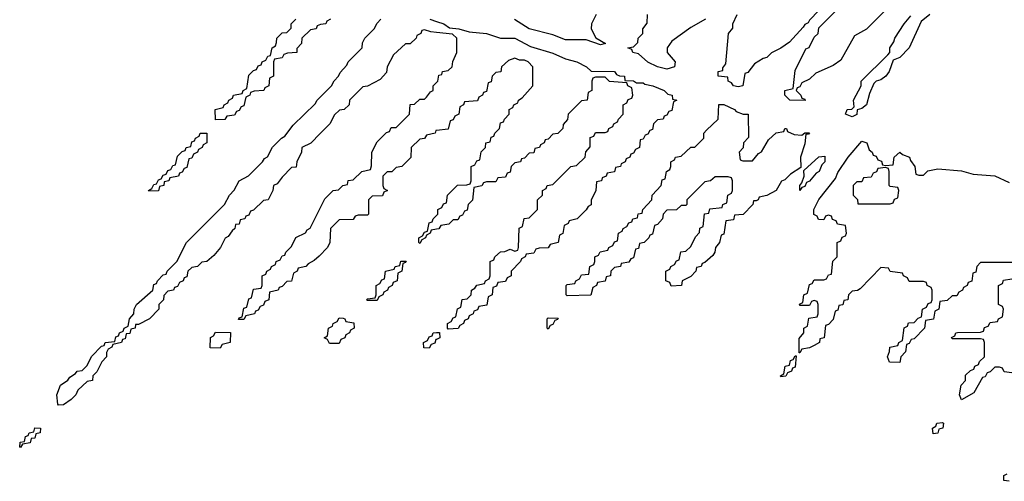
# Model space of a CAD drawing. Header units: inches. Extents: x 2710028 to 2964570, y 496606 to 722708.
# Tile 192 of 228: x 2878246 to 2882390, y 682986 to 684928. Entities that reach past the tile are written whole.
import ezdxf

# ---------------------------------------------------------------- set-up
doc = ezdxf.new("R2010")
doc.units = ezdxf.units.IN
doc.header["$MEASUREMENT"] = 0
doc.layers.add('C8678', color=7, linetype='Continuous')
doc.layers.add('C8688', color=7, linetype='Continuous')

msp = doc.modelspace()

# ---------------------------------------------------------------- linework, layer by layer
at = {"layer": 'C8678', "color": 6}
for points in [[(2880000, 684874), (2879976.4, 684876.4), (2879950, 684886), (2879938, 684882), (2879934, 684870), (2879918, 684862), (2879914, 684850), (2879890, 684826), (2879870, 684826), (2879819.6, 684780.4), (2879792, 684730), (2879790, 684706), (2879763.6, 684676.4), (2879710, 684648), (2879690, 684646), (2879634, 684590), (2879632, 684570), (2879612, 684550), (2879592, 684548), (2879571.6, 684528.4), (2879552, 684490), (2879511.2, 684448.9), (2879471.2, 684408.9), (2879434, 684390), (2879432, 684370), (2879412, 684330), (2879410, 684308), (2879390, 684306), (2879350, 684266), (2879330, 684238), (2879314, 684230), (2879312, 684210), (2879292, 684170), (2879272, 684168), (2879230, 684126), (2879218, 684122), (2879210, 684106), (2879198, 684102), (2879194, 684090), (2879174, 684086), (2879170, 684068), (2879154, 684066), (2879152, 684050), (2879139.6, 684040.4), (2879123.6, 684016.4), (2879111.3, 684008.7), (2879090.9, 683969.1), (2879063.6, 683936.4), (2879034, 683910), (2879012, 683908), (2878994, 683890), (2878970, 683886), (2878954, 683870), (2878950, 683846), (2878938, 683842), (2878934, 683830), (2878918, 683822), (2878910, 683806), (2878898, 683802), (2878894, 683790), (2878870, 683786), (2878852, 683768), (2878850.9, 683749.1), (2878832, 683730), (2878831.3, 683710), (2878792, 683670), (2878746, 683646), (2878734, 683646), (2878732, 683630), (2878714, 683626), (2878710, 683608), (2878694, 683606), (2878690, 683586), (2878678, 683582), (2878674, 683570), (2878638, 683562), (2878634, 683550), (2878618, 683542), (2878612, 683528), (2878611.3, 683510), (2878591.2, 683488.9), (2878570, 683446), (2878554, 683430), (2878552, 683410), (2878530, 683406), (2878491.3, 683368.7), (2878482, 683350), (2878462, 683330), (2878430, 683308), (2878410, 683306), (2878406, 683310), (2878402, 683350), (2878418, 683390), (2878448.4, 683411.6), (2878456.4, 683423.6), (2878480.4, 683439.6), (2878488, 683450), (2878508.4, 683451.6), (2878528.7, 683471.3), (2878550, 683512), (2878590, 683554), (2878602, 683558), (2878606, 683570), (2878646, 683574), (2878650, 683594), (2878662, 683598), (2878666, 683610), (2878682, 683618), (2878686, 683630), (2878702, 683638), (2878708, 683670), (2878726, 683690), (2878728, 683710), (2878738, 683730), (2878806, 683790), (2878810, 683814), (2878822, 683818), (2878826, 683830), (2878850, 683854), (2878862, 683858), (2878866, 683870), (2878908, 683910), (2878948, 683990), (2879108, 684150), (2879128.7, 684190), (2879148.8, 684211.1), (2879169.3, 684250.7), (2879208.4, 684271.6), (2879268, 684330), (2879276.4, 684343.6), (2879288.4, 684351.6), (2879310, 684392), (2879348, 684430), (2879362, 684438), (2879396.4, 684483.6), (2879490, 684574), (2879498, 684590), (2879558, 684650), (2879569.1, 684670.9), (2879588, 684690), (2879594.6, 684705.4), (2879623.1, 684736.9), (2879628.7, 684750), (2879688, 684810), (2879688.7, 684830), (2879698, 684850), (2879738, 684890), (2879750, 684914), (2879766, 684930)], [(2879554, 684930), (2879538, 684922), (2879534, 684910), (2879512, 684908), (2879498, 684902), (2879494, 684890), (2879470, 684886), (2879434, 684850), (2879431.6, 684828.4), (2879412.7, 684807.3), (2879412, 684790), (2879372.7, 684787.3), (2879358, 684782), (2879350, 684768), (2879318, 684762), (2879314, 684750), (2879314, 684690), (2879298, 684682), (2879294, 684650), (2879278, 684642), (2879274, 684630), (2879232.7, 684627.3), (2879218, 684622), (2879214, 684610), (2879198, 684602), (2879190, 684566), (2879178, 684562), (2879170, 684546), (2879158, 684542), (2879150, 684526), (2879118, 684522), (2879110, 684508), (2879070, 684506), (2879068.7, 684550), (2879102, 684558), (2879106, 684570), (2879122, 684578), (2879126, 684590), (2879142, 684598), (2879146, 684610), (2879182, 684618), (2879186, 684630), (2879202, 684638), (2879210, 684694), (2879230, 684714), (2879242, 684718), (2879250, 684734), (2879262, 684738), (2879266, 684750), (2879282, 684758), (2879290, 684774), (2879302, 684778), (2879308, 684810), (2879322, 684818), (2879327.3, 684832.7), (2879328, 684850), (2879350, 684872), (2879370, 684874), (2879388, 684892), (2879389.1, 684910.9), (2879408, 684930)], [(2879972, 684930), (2880000, 684920.6)], [(2880000, 684462.2), (2879998, 684462), (2879994, 684450), (2879958, 684442), (2879950, 684428), (2879930, 684426), (2879894, 684390), (2879891.6, 684348.4), (2879874, 684330), (2879854, 684310), (2879830, 684306), (2879811.6, 684288.4), (2879792.7, 684287.3), (2879774, 684270), (2879774, 684230), (2879778, 684218), (2879794, 684210), (2879778, 684202), (2879772.7, 684187.3), (2879730, 684186), (2879714, 684170), (2879714, 684110), (2879710, 684106), (2879670, 684106), (2879658, 684102), (2879650, 684088), (2879590, 684086), (2879554, 684050), (2879552, 683990), (2879542, 683970), (2879506.4, 683933.6), (2879485.4, 683914.6), (2879459.6, 683900.4), (2879450.9, 683889.1), (2879418, 683882), (2879414, 683870), (2879398, 683862), (2879390, 683828), (2879370, 683826), (2879350, 683806), (2879338, 683802), (2879334, 683790), (2879298, 683782), (2879294, 683750), (2879278, 683742), (2879272.7, 683727.3), (2879258, 683722), (2879250, 683706), (2879238, 683702), (2879234, 683690), (2879198, 683682), (2879190, 683666), (2879167.3, 683667.3), (2879170, 683674), (2879182, 683678), (2879190, 683714), (2879202, 683718), (2879210, 683754), (2879222, 683758), (2879230, 683794), (2879262, 683798), (2879266, 683810), (2879266, 683850), (2879282, 683858), (2879286, 683870), (2879302, 683878), (2879306, 683890), (2879322, 683898), (2879326, 683910), (2879342, 683918), (2879350, 683934), (2879362, 683938), (2879366, 683950), (2879390, 683974), (2879408.8, 684011.1), (2879448.4, 684031.6), (2879456.4, 684043.6), (2879468.7, 684051.3), (2879530, 684174), (2879566, 684210), (2879587.3, 684212.7), (2879606, 684230), (2879626, 684234), (2879628.8, 684251.1), (2879650, 684254), (2879686, 684290), (2879722, 684298), (2879727.3, 684312.7), (2879728, 684370), (2879750, 684414), (2879790, 684454), (2879802, 684458), (2879810, 684474), (2879830, 684474), (2879886, 684530), (2879888.8, 684571.1), (2879907.3, 684572.7), (2879930, 684594), (2879950, 684594), (2879958, 684602), (2879975.3, 684624.7), (2879986, 684630), (2879986, 684650), (2880000, 684664)], [(2880000, 684046.1), (2879978, 684042), (2879974, 684030), (2879958, 684022), (2879954, 684010), (2879938, 684002), (2879930, 683986), (2879926, 683990), (2879926, 684010), (2879942, 684018), (2879950, 684034), (2879962, 684038), (2879970, 684074), (2879982, 684078), (2879986, 684090), (2880000, 684104)], [(2880000, 683583), (2879998, 683582), (2879992.7, 683567.3), (2879978, 683562), (2879970, 683546), (2879947.3, 683547.3), (2879946, 683570), (2879962, 683578), (2879970, 683594), (2879982, 683598), (2879986, 683610), (2880000, 683611.4)]]:
    msp.add_lwpolyline(points, dxfattribs=at)
for points in [[(2878790, 684206), (2878788, 684210), (2878802, 684218), (2878810, 684234), (2878822, 684238), (2878830, 684254), (2878842, 684258), (2878850, 684274), (2878862, 684278), (2878870, 684294), (2878882, 684298), (2878890, 684314), (2878902, 684318), (2878910, 684354), (2878930, 684374), (2878942, 684378), (2878946, 684390), (2878966, 684394), (2878970, 684414), (2878982, 684418), (2878986, 684430), (2879002, 684438), (2879006, 684450), (2879034, 684450), (2879034, 684410), (2879018, 684402), (2879014, 684390), (2878998, 684382), (2878994, 684370), (2878978, 684362), (2878970, 684346), (2878958, 684342), (2878950, 684306), (2878938, 684302), (2878930, 684286), (2878918, 684282), (2878914, 684270), (2878878, 684262), (2878874, 684250), (2878854, 684246), (2878852, 684230), (2878834, 684226), (2878830, 684208)], [(2879710, 683746), (2879706, 683750), (2879710, 683754), (2879742, 683758), (2879746, 683770), (2879746, 683810), (2879762, 683818), (2879770, 683834), (2879782, 683838), (2879786, 683870), (2879822, 683878), (2879826, 683890), (2879846, 683894), (2879850, 683912), (2879872.7, 683912.7), (2879870, 683906), (2879858, 683902), (2879854, 683870), (2879838, 683862), (2879834, 683830), (2879818, 683822), (2879814, 683810), (2879798, 683802), (2879794, 683790), (2879778, 683782), (2879774, 683770), (2879758, 683762), (2879750, 683746)], [(2879550, 683566), (2879542, 683582), (2879528, 683590), (2879542, 683598), (2879546, 683630), (2879562, 683638), (2879566, 683650), (2879582, 683658), (2879590, 683674), (2879607.3, 683672.7), (2879614, 683670), (2879618, 683658), (2879652.7, 683652.7), (2879654, 683630), (2879638, 683622), (2879634, 683610), (2879618, 683602), (2879614, 683590), (2879598, 683582), (2879590, 683566)], [(2879090, 683546), (2879047.3, 683547.3), (2879048.4, 683591.6), (2879062, 683598), (2879070, 683614), (2879132.7, 683612.7), (2879132, 683570), (2879098, 683562)], [(2878250, 683128), (2878246, 683130), (2878248, 683150), (2878266, 683154), (2878270, 683174), (2878282, 683178), (2878286, 683190), (2878306, 683194), (2878310, 683211.3), (2878334, 683210), (2878332, 683190), (2878314, 683186), (2878310, 683168), (2878294, 683166), (2878290, 683148), (2878258, 683142)]]:
    msp.add_lwpolyline(points, close=True, dxfattribs=at)
at = {"layer": 'C8688', "color": 6}
for points in [[(2881610, 684966), (2881570, 684926), (2881564.7, 684915.3), (2881550, 684908), (2881544, 684896), (2881486.4, 684833.6), (2881450, 684808.7), (2881410, 684788.7), (2881390.6, 684769.4), (2881374.8, 684765.2), (2881338, 684742), (2881310, 684706), (2881298, 684702), (2881289.1, 684649.1), (2881270, 684645.2), (2881250, 684649.4), (2881242, 684662), (2881228, 684670), (2881226, 684686), (2881186, 684690), (2881186, 684710), (2881206, 684714), (2881206, 684726), (2881218, 684742), (2881228.7, 684870), (2881247.3, 684892.7), (2881248, 684910), (2881266, 684950)], [(2881910, 684988), (2881810, 684888.7), (2881759.6, 684860.4), (2881702, 684758), (2881670, 684735.3), (2881596.9, 684703.1), (2881570, 684678), (2881538, 684662), (2881530, 684646), (2881518, 684642), (2881514, 684630), (2881534, 684610), (2881538, 684598), (2881550, 684594), (2881551.6, 684588.4), (2881488, 684590), (2881466, 684610), (2881466, 684630), (2881502, 684638), (2881510, 684714), (2881555.3, 684804.7), (2881568.4, 684811.6), (2881590, 684854), (2881606, 684870), (2881610, 684894), (2881690, 684974)], [(2880672, 684950), (2880652, 684910), (2880651.3, 684890), (2880671.2, 684851.1), (2880711.6, 684828.4), (2880690, 684822), (2880630, 684842.7), (2880543.8, 684843.8), (2880490, 684863.7), (2880390, 684889.3), (2880329, 684929)], [(2881132, 684930), (2881070, 684895.3), (2880990, 684838), (2880971.3, 684810), (2880971.3, 684790), (2881004.7, 684750), (2881002, 684730), (2880970, 684719.5), (2880930, 684729.6), (2880889.7, 684749.7), (2880850, 684784), (2880826, 684790), (2880822, 684802), (2880806, 684810), (2880830, 684814), (2880848, 684832), (2880849.1, 684850.9), (2880868, 684870), (2880868, 684890), (2880887.3, 684912.7), (2880888.7, 684950)], [(2882076, 684950), (2882039.8, 684920.2), (2881990, 684809.2), (2881950, 684769.3), (2881922, 684758), (2881906, 684710), (2881890.8, 684690), (2881870, 684675.3), (2881850.8, 684669.2), (2881841, 684659), (2881822.8, 684617.2), (2881810.7, 684570), (2881790, 684554), (2881770.9, 684549.1), (2881770, 684529.3), (2881750, 684519), (2881722, 684530), (2881728, 684550), (2881748, 684552), (2881758, 684562), (2881755.3, 684590), (2881788, 684650), (2881788, 684670), (2881900.4, 684779.6), (2881908, 684790), (2881908.7, 684810), (2881925.2, 684834.8), (2881929.5, 684850.5), (2881969.1, 684910.9), (2881996.4, 684943.6)], [(2880000, 684920.6), (2880031.3, 684910), (2880054.4, 684894.4), (2880094, 684890), (2880137.3, 684877.3), (2880210.4, 684870.4), (2880270, 684850.6), (2880330, 684850.6), (2880395.9, 684815.9), (2880490, 684787.3), (2880543, 684763), (2880591.3, 684750), (2880632, 684730), (2880651.3, 684711.3), (2880750, 684710.6), (2880758, 684698), (2880770, 684691.3), (2880791.3, 684690), (2880792.7, 684672.7), (2880829, 684671), (2880842, 684662), (2880870, 684662), (2880876.9, 684656.9), (2880911.3, 684650), (2880958, 684630), (2880974.4, 684614.4), (2880992, 684610), (2880994, 684594), (2881012, 684590), (2880998, 684582), (2880990, 684546), (2880978, 684542), (2880970, 684526), (2880958, 684522), (2880954, 684510), (2880930, 684506), (2880914, 684490), (2880910, 684466), (2880898, 684462), (2880890, 684446), (2880878, 684442), (2880870, 684426), (2880858, 684422), (2880854, 684390), (2880838, 684382), (2880830, 684366), (2880818, 684362), (2880814, 684350), (2880798, 684342), (2880794, 684330), (2880778, 684322), (2880774, 684310), (2880754, 684306), (2880750, 684288), (2880718, 684282), (2880714, 684270), (2880698, 684262), (2880694, 684250), (2880674, 684246), (2880671.3, 684210), (2880651.3, 684168.7), (2880650.6, 684149.4), (2880638, 684142), (2880630, 684128), (2880592, 684090), (2880558, 684082), (2880554, 684070), (2880538, 684062), (2880531.6, 684028.4), (2880518, 684022), (2880512, 683990), (2880478, 683982), (2880470, 683968), (2880432.7, 683967.3), (2880418, 683962), (2880410, 683946), (2880378, 683942), (2880374, 683930), (2880358, 683922), (2880354, 683910), (2880314, 683870), (2880314, 683850), (2880298, 683842), (2880290, 683826), (2880258, 683822), (2880252.7, 683807.3), (2880238, 683802), (2880234, 683770), (2880218, 683762), (2880212.7, 683727.3), (2880178, 683722), (2880172.7, 683707.3), (2880158, 683702), (2880154, 683690), (2880138, 683682), (2880134, 683670), (2880118, 683662), (2880114, 683650), (2880098, 683642), (2880091.6, 683628.4), (2880050, 683626), (2880046, 683630), (2880046, 683650), (2880062, 683658), (2880070, 683674), (2880082, 683678), (2880088.4, 683711.6), (2880102, 683718), (2880108.8, 683751.1), (2880130, 683754), (2880146, 683770), (2880148, 683790), (2880162, 683798), (2880169.3, 683810.7), (2880202, 683818), (2880206, 683830), (2880222, 683838), (2880226, 683850), (2880226, 683910), (2880242, 683918), (2880246, 683930), (2880270, 683952), (2880287.3, 683952.7), (2880310, 683962), (2880330, 683954), (2880342, 683958), (2880346, 683970), (2880348.4, 684051.6), (2880362, 684058), (2880368.8, 684091.1), (2880390, 684094), (2880426, 684130), (2880426, 684170), (2880446, 684190), (2880446, 684210), (2880462, 684218), (2880466, 684230), (2880490, 684234), (2880566, 684310), (2880590, 684314), (2880626, 684350), (2880628.4, 684371.6), (2880647.3, 684392.7), (2880647.3, 684432.7), (2880662, 684438), (2880670, 684454), (2880710, 684454), (2880722, 684458), (2880726, 684470), (2880742, 684478), (2880746, 684490), (2880762, 684498), (2880766, 684510), (2880786, 684530), (2880786, 684570), (2880802, 684578), (2880807.3, 684592.7), (2880822, 684598), (2880826, 684610), (2880822, 684642), (2880806, 684650), (2880802, 684662), (2880728.4, 684668.4), (2880710, 684686), (2880670, 684686), (2880658, 684682), (2880654, 684670), (2880654, 684630), (2880638, 684622), (2880634, 684590), (2880610, 684586), (2880554, 684530), (2880551.6, 684508.4), (2880532.7, 684487.3), (2880532, 684470), (2880511.2, 684448.9), (2880490, 684446), (2880470, 684426), (2880458, 684422), (2880454, 684410), (2880438, 684402), (2880434, 684390), (2880414, 684386), (2880410, 684368), (2880390, 684366), (2880370, 684346), (2880358, 684342), (2880354, 684330), (2880330, 684326), (2880314, 684310), (2880310, 684286), (2880298, 684282), (2880290, 684266), (2880258, 684262), (2880250, 684246), (2880210, 684246), (2880198, 684242), (2880191.6, 684228.4), (2880158, 684222), (2880151.6, 684168.4), (2880134, 684150), (2880130, 684126), (2880118, 684122), (2880110, 684106), (2880098, 684102), (2880090, 684086), (2880070, 684086), (2880051.6, 684068.4), (2880018, 684062), (2880010, 684048), (2880000, 684046.1)], [(2880000, 684664), (2880006, 684670), (2880010, 684694), (2880022, 684698), (2880026, 684710), (2880050, 684714), (2880066, 684730), (2880068.4, 684751.6), (2880086, 684790), (2880086, 684850), (2880067.3, 684867.3), (2880000, 684874)], [(2880000, 684104), (2880006, 684110), (2880006, 684130), (2880022, 684138), (2880030, 684154), (2880042, 684158), (2880046, 684190), (2880088.4, 684231.6), (2880127.3, 684232.7), (2880142, 684238), (2880146, 684250), (2880146, 684310), (2880162, 684318), (2880170, 684334), (2880182, 684338), (2880188.4, 684371.6), (2880206, 684390), (2880208, 684410), (2880226, 684414), (2880230, 684434), (2880242, 684438), (2880246, 684450), (2880266, 684470), (2880270, 684494), (2880282, 684498), (2880286, 684510), (2880306, 684530), (2880306, 684550), (2880322, 684558), (2880326, 684570), (2880342, 684578), (2880346, 684590), (2880360.4, 684599.6), (2880406, 684650), (2880406, 684730), (2880386, 684750), (2880370, 684758), (2880350, 684758), (2880330, 684766), (2880303.6, 684756.4), (2880274, 684730), (2880271.2, 684708.9), (2880250, 684706), (2880234, 684690), (2880230, 684666), (2880218, 684662), (2880210, 684626), (2880198, 684622), (2880194, 684610), (2880178, 684602), (2880172.7, 684587.3), (2880118, 684582), (2880114, 684570), (2880098, 684562), (2880094, 684530), (2880078, 684522), (2880070, 684506), (2880058, 684502), (2880050, 684468), (2880000, 684462.2)], [(2882430, 683906), (2882290, 683906), (2882274, 683890), (2882270, 683866), (2882258, 683862), (2882252.7, 683827.3), (2882238, 683822), (2882234, 683810), (2882218, 683802), (2882214, 683790), (2882198, 683782), (2882190, 683766), (2882170, 683766), (2882150, 683746), (2882118, 683742), (2882114, 683710), (2882098, 683702), (2882091.3, 683668.7), (2882058, 683662), (2882054, 683630), (2882010, 683586), (2881998, 683582), (2881990, 683566), (2881978, 683562), (2881974, 683530), (2881954, 683510), (2881950, 683486), (2881907.3, 683487.3), (2881898, 683510), (2881907.3, 683532.7), (2881908, 683550), (2881942, 683558), (2881946, 683570), (2881962, 683578), (2881968.4, 683631.6), (2881982, 683638), (2881987.3, 683652.7), (2882010, 683654), (2882027.3, 683672.7), (2882042, 683678), (2882046, 683710), (2882062, 683718), (2882070, 683734), (2882082, 683738), (2882086, 683750), (2882086, 683790), (2882082, 683802), (2882066, 683810), (2882062, 683822), (2882050, 683826), (2881990, 683826), (2881982, 683842), (2881966, 683850), (2881962, 683862), (2881910, 683868), (2881902, 683882), (2881870, 683886), (2881783.6, 683796.4), (2881771.6, 683788.4), (2881750, 683786), (2881734, 683770), (2881731.2, 683748.9), (2881714, 683746), (2881710, 683728), (2881694, 683726), (2881690, 683706), (2881678, 683702), (2881670, 683666), (2881650, 683646), (2881638, 683642), (2881631.2, 683588.9), (2881614, 683586), (2881612, 683570), (2881590, 683558), (2881570, 683548), (2881538, 683542), (2881530, 683526), (2881526, 683526), (2881527.3, 683587.3), (2881546, 683610), (2881546, 683630), (2881562, 683638), (2881567.3, 683672.7), (2881602, 683678), (2881606, 683690), (2881606, 683730), (2881602, 683742), (2881590, 683746), (2881578, 683742), (2881570, 683726), (2881530, 683726), (2881528.4, 683731.6), (2881542, 683738), (2881546, 683770), (2881562, 683778), (2881570, 683814), (2881582, 683818), (2881590, 683834), (2881630, 683834), (2881642, 683838), (2881650, 683854), (2881662, 683858), (2881668.4, 683911.6), (2881686, 683930), (2881686, 683990), (2881702, 683998), (2881707.3, 684012.7), (2881722, 684018), (2881726, 684030), (2881722, 684062), (2881687.3, 684067.3), (2881682, 684082), (2881667.3, 684087.3), (2881662, 684102), (2881650, 684106), (2881638, 684102), (2881630, 684086), (2881607.3, 684087.3), (2881602, 684102), (2881588, 684108), (2881589, 684129), (2881610, 684171), (2881679.5, 684260.5), (2881690, 684284.7), (2881732.7, 684350), (2881790, 684417.3), (2881811, 684410), (2881821, 684381), (2881834, 684370), (2881838, 684358), (2881850, 684354), (2881858, 684338), (2881872.7, 684332.7), (2881878, 684318), (2881890, 684314), (2881922, 684318), (2881926, 684350), (2881950, 684370.5), (2881961, 684361), (2881990.8, 684350), (2881995.3, 684335.3), (2882014, 684310), (2882018, 684278), (2882030, 684274), (2882050, 684274), (2882068.4, 684291.6), (2882110, 684301), (2882210, 684292.7), (2882258.8, 684278.8), (2882350, 684270.5), (2882410, 684243)], [(2882422, 683442), (2882390, 683446), (2882382, 683462), (2882370, 683466), (2882350, 683466), (2882330, 683446), (2882318, 683442), (2882310, 683426), (2882298, 683422), (2882262, 683358), (2882210, 683328.7), (2882202, 683350), (2882208, 683390), (2882226, 683410), (2882227.3, 683432.7), (2882247.3, 683452.7), (2882262, 683458), (2882266, 683470), (2882282, 683478), (2882286, 683490), (2882306, 683510), (2882306, 683570), (2882302, 683582), (2882290, 683586), (2882170, 683586), (2882168.4, 683591.6), (2882182, 683598), (2882186, 683610), (2882192.7, 683612.7), (2882290, 683614), (2882302, 683618), (2882307.3, 683632.7), (2882322, 683638), (2882330, 683654), (2882362, 683658), (2882366, 683670), (2882382, 683678), (2882386, 683710), (2882382, 683722), (2882366, 683730), (2882366, 683810), (2882382, 683818), (2882387.3, 683832.7), (2882422, 683838)], [(2880000, 683611.4), (2880012.7, 683612.7), (2880014, 683590), (2880000, 683583)], [(2882410, 682986), (2882388, 682990), (2882388, 683010), (2882402, 683018)]]:
    msp.add_lwpolyline(points, dxfattribs=at)
for points in [[(2881290, 684334), (2881330, 684334), (2881355.3, 684364.7), (2881368.4, 684371.6), (2881398, 684422), (2881430, 684452), (2881462, 684458), (2881466, 684470), (2881474, 684470), (2881478, 684458), (2881505.4, 684445.4), (2881538, 684442), (2881550, 684452), (2881570, 684452), (2881566, 684446), (2881554, 684446), (2881550, 684406), (2881532, 684350), (2881534, 684306), (2881490, 684278), (2881466, 684254), (2881451.6, 684248.4), (2881430, 684208.7), (2881390, 684188), (2881358, 684182), (2881354, 684170), (2881346, 684166), (2881334, 684166), (2881332, 684150), (2881290.9, 684109.1), (2881254, 684106), (2881250, 684086), (2881218, 684082), (2881210, 684026), (2881198, 684022), (2881192, 683990), (2881174, 683970), (2881172, 683950), (2881163.6, 683936.4), (2881130, 683906), (2881118, 683902), (2881114, 683890), (2881094, 683886), (2881092, 683870), (2881070, 683848), (2881034, 683830), (2881032, 683810), (2880987.3, 683807.3), (2880982, 683822), (2880966, 683830), (2880966, 683870), (2880982, 683878), (2880986, 683890), (2881002, 683898), (2881010, 683914), (2881022, 683918), (2881028.8, 683951.1), (2881050, 683954), (2881070, 683974), (2881090, 684014), (2881107.3, 684032.7), (2881108.4, 684051.6), (2881122, 684058), (2881128.8, 684111.1), (2881146, 684114), (2881150, 684132), (2881202, 684138), (2881206, 684150), (2881222, 684158), (2881226, 684190), (2881242, 684198), (2881246, 684210), (2881246, 684250), (2881242, 684262), (2881227.3, 684267.3), (2881172.7, 684267.3), (2881154, 684250), (2881130, 684246), (2881054, 684170), (2881054, 684150), (2881050, 684146), (2881030, 684146), (2881010, 684128), (2880970, 684126), (2880954, 684110), (2880952, 684090), (2880930, 684066), (2880918, 684062), (2880910, 684026), (2880898, 684022), (2880894, 684010), (2880874, 683990), (2880854, 683986), (2880850, 683966), (2880838, 683962), (2880830, 683926), (2880818, 683922), (2880810, 683908), (2880778, 683902), (2880774, 683890), (2880750, 683886), (2880734, 683870), (2880732, 683850), (2880714, 683846), (2880710, 683828), (2880678, 683822), (2880674, 683810), (2880658, 683802), (2880650, 683768.7), (2880550, 683766), (2880546, 683770), (2880546, 683810), (2880550, 683814), (2880582, 683818), (2880586, 683830), (2880602, 683838), (2880610, 683854), (2880642, 683858), (2880646, 683890), (2880662, 683898), (2880666, 683910), (2880666, 683930), (2880682, 683938), (2880688.4, 683951.6), (2880722, 683958), (2880726, 683970), (2880742, 683978), (2880750, 683994), (2880762, 683998), (2880766, 684030), (2880782, 684038), (2880786, 684050), (2880802, 684058), (2880810, 684074), (2880822, 684078), (2880826, 684090), (2880846, 684094), (2880848.8, 684111.1), (2880866, 684114), (2880868, 684130), (2880906, 684170), (2880908, 684190), (2880946, 684230), (2880950, 684254), (2880962, 684258), (2880968, 684290), (2880982, 684298), (2880986, 684310), (2880986, 684330), (2881002, 684338), (2881006, 684350), (2881030, 684354), (2881070, 684391.3), (2881088, 684392), (2881126, 684430), (2881126, 684450), (2881136.4, 684463.6), (2881186, 684510), (2881189, 684571), (2881210, 684570.8), (2881254, 684550), (2881262, 684542), (2881290.9, 684530.9), (2881311.3, 684530), (2881312.7, 684432.7), (2881292, 684410), (2881291.6, 684388.4), (2881274, 684370), (2881278, 684338)], [(2881530, 684209), (2881528.8, 684231.1), (2881538, 684242), (2881548, 684270), (2881546, 684294), (2881609.4, 684350.6), (2881634, 684354), (2881634, 684330), (2881622, 684318), (2881610.3, 684289.7), (2881598, 684282), (2881570, 684249), (2881556.9, 684243.1), (2881550, 684226), (2881538, 684222)], [(2881890, 684306), (2881858, 684302), (2881852.7, 684287.3), (2881838, 684282), (2881830, 684266), (2881798, 684262), (2881790, 684246), (2881770, 684246), (2881754, 684230), (2881754, 684190), (2881771.6, 684171.6), (2881774, 684154), (2881910, 684154), (2881922, 684158), (2881927.3, 684172.7), (2881942, 684178), (2881946, 684210), (2881942, 684222), (2881910, 684226), (2881906, 684230), (2881906, 684290), (2881902, 684302)], [(2880470, 683626), (2880466, 683630), (2880466, 683670), (2880470, 683674), (2880512.7, 683672.7), (2880510, 683666), (2880498, 683662), (2880490, 683646), (2880478, 683642)], [(2881450, 683426), (2881448, 683430), (2881462, 683438), (2881468, 683470), (2881486, 683474), (2881490, 683494), (2881502, 683498), (2881510, 683514), (2881514, 683514), (2881510, 683466), (2881498, 683462), (2881494, 683450), (2881478, 683442), (2881470, 683428)], [(2882090, 683186), (2882088, 683210), (2882102, 683218), (2882106, 683230), (2882130, 683234), (2882134, 683230), (2882131.3, 683210), (2882114, 683206), (2882110, 683188.7)]]:
    msp.add_lwpolyline(points, close=True, dxfattribs=at)

doc.saveas('drawing.dxf')
